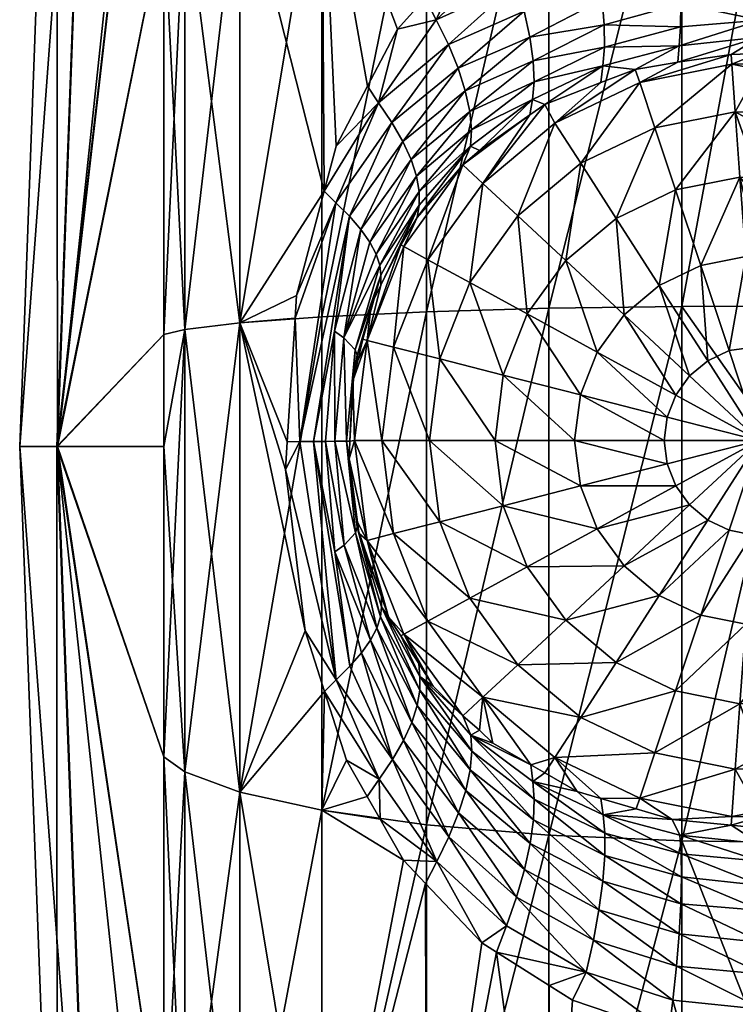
# Model space of a CAD drawing. Extents: x -0.145 to 0.144, y -0.139 to -0.001.
# Tile 2 of 256: x -0.145 to -0.138, y -0.09 to -0.08. Entities that reach past the tile are written whole.
import ezdxf

# ---------------------------------------------------------------- set-up
doc = ezdxf.new("R2010")
doc.units = 0
doc.layers.add('mesh', color=7, linetype='CONTINUOUS')

msp = doc.modelspace()

# ---------------------------------------------------------------- meshes
at = {"layer": 'mesh'}
mesh = msp.add_polyface(dxfattribs=at)
corners = [(-0.1378851, -0.0778458, 0.0646851), (-0.1240631, -0.0782192, 0.0647217), (-0.1378851, -0.0782389, 0.0647888), (-0.1388168, -0.0795882, 0.065414), (-0.1380238, -0.0795249, 0.0654748), (-0.1380302, -0.0797673, 0.0657555), (-0.1388939, -0.0786505, 0.0648257), (-0.1389308, -0.0783454, 0.0647165), (-0.1387982, -0.0783271, 0.0647281), (-0.1397365, -0.0789191, 0.0646765), (-0.1398021, -0.0786474, 0.0645556), (-0.139063, -0.0783637, 0.0647048), (-0.1381675, -0.0782401, 0.0647835), (-0.1380434, -0.0801756, 0.0663697), (-0.1388414, -0.0804192, 0.0666097), (-0.1388258, -0.080258, 0.0662993), (-0.1388132, -0.0800738, 0.0659819), (-0.1395547, -0.0802731, 0.0658463), (-0.1388101, -0.0798492, 0.0656843), (-0.1395762, -0.0798064, 0.0652832), (-0.1395565, -0.0800561, 0.0655526), (-0.1388595, -0.0789813, 0.0649805), (-0.1396676, -0.079231, 0.064841), (-0.1380079, -0.0785584, 0.0649112), (-0.1380037, -0.0782385, 0.064788), (-0.1388335, -0.0792965, 0.0651777), (-0.138018, -0.079211, 0.065254), (-0.1396136, -0.0795292, 0.0650443), (-0.1378794, -0.0795251, 0.0654756), (-0.1378851, -0.0776348, 0.0646294), (-0.1387999, -0.0776525, 0.0645658), (-0.1378851, -0.0778489, 0.0180132), (-0.1387999, -0.0776525, 0.018112), (-0.1387999, -0.0827963, 0.0172687), (-0.1378851, -0.0776348, 0.0180483), (-0.1387999, -0.0728101, 0.0200413), (-0.1378851, -0.0727792, 0.0626948), (-0.1400981, -0.0828151, 0.0176147), (-0.138062, -0.0803353, 0.0666868), (-0.138321, -0.0803438, 0.0666748), (-0.1380367, -0.08001, 0.0660409), (-0.1380126, -0.0789241, 0.0650521), (-0.1378758, -0.0800051, 0.0660316), (-0.1378826, -0.0789139, 0.0650489), (-0.137872, -0.0803356, 0.0666876), (-0.1240556, -0.0797585, 0.0657064), (-0.1240606, -0.0788962, 0.0649845), (-0.130961, -0.0803287, 0.0666682), (-0.1240538, -0.0799996, 0.065994), (-0.1240574, -0.0795142, 0.0654193)]
mesh.append_faces([[corners[k] for k in face] for face in [(0, 1, 2, 2), (3, 4, 5, 5), (6, 7, 8, 8), (9, 10, 11, 11), (12, 6, 8, 8), (13, 14, 15, 15), (16, 15, 17, 17), (18, 3, 5, 5), (18, 19, 3, 3), (20, 19, 18, 18), (20, 16, 17, 17), (18, 16, 20, 20), (6, 11, 7, 7), (6, 9, 11, 11), (21, 9, 6, 6), (22, 9, 21, 21), (23, 12, 24, 24), (23, 6, 12, 12), (25, 26, 4, 4), (3, 25, 4, 4), (3, 27, 25, 25), (19, 27, 3, 3), (25, 21, 26, 26), (25, 22, 21, 21), (27, 22, 25, 25), (23, 24, 2, 2), (4, 26, 28, 28), (29, 12, 8, 8), (29, 24, 12, 12), (0, 24, 29, 29), (0, 2, 24, 24), (30, 11, 10, 10), (30, 7, 11, 11), (8, 7, 30, 30), (31, 32, 33, 33), (34, 32, 31, 31), (34, 35, 32, 32), (30, 29, 8, 8), (30, 36, 29, 29), (37, 33, 32, 32), (13, 38, 39, 39), (13, 15, 40, 40), (39, 14, 13, 13), (16, 40, 15, 15), (18, 40, 16, 16), (5, 40, 18, 18), (21, 41, 26, 26), (41, 6, 23, 23), (41, 21, 6, 6), (4, 28, 42, 42), (43, 23, 2, 2), (42, 5, 4, 4), (42, 40, 5, 5), (44, 40, 42, 42), (44, 13, 40, 40), (38, 13, 44, 44), (43, 41, 23, 23), (28, 41, 43, 43), (28, 26, 41, 41), (28, 45, 42, 42), (46, 43, 2, 2), (47, 44, 42, 42), (48, 47, 42, 42), (43, 49, 28, 28)]])
mesh = msp.add_polyface(dxfattribs=at)
corners = [(-0.1411932, -0.0800058, 0.0641925), (-0.1408905, -0.0793302, 0.0642267), (-0.1405109, -0.0793714, 0.0644598), (-0.1397365, -0.0789191, 0.0646765), (-0.1400411, -0.0787392, 0.0645074), (-0.1398021, -0.0786474, 0.0645556), (-0.1405996, -0.0791278, 0.0643228), (-0.1395565, -0.0800561, 0.0655526), (-0.1402804, -0.0801758, 0.0650914), (-0.1395762, -0.0798064, 0.0652832), (-0.1402484, -0.0804058, 0.0653594), (-0.1395547, -0.0802731, 0.0658463), (-0.1396676, -0.079231, 0.064841), (-0.1404135, -0.0796529, 0.0646376), (-0.1410753, -0.0802462, 0.0643856), (-0.1417546, -0.0808152, 0.0639032), (-0.1403359, -0.079923, 0.0648493), (-0.1396136, -0.0795292, 0.0650443), (-0.14098, -0.080478, 0.0646066), (-0.1448831, -0.0841594, 0.0315794), (-0.1438465, -0.0790047, 0.0229823), (-0.1438465, -0.0751777, 0.0245071), (-0.1438465, -0.0744647, 0.0249906), (-0.1448892, -0.0841594, 0.0510173), (-0.1438465, -0.0751777, 0.0581706), (-0.1438465, -0.0790047, 0.0596954), (-0.1445325, -0.0744642, 0.0509906), (-0.14525, -0.0841594, 0.0412982), (-0.1448923, -0.0744642, 0.0412983), (-0.1445264, -0.0744642, 0.0316063), (-0.1400981, -0.0777452, 0.0642319), (-0.1423059, -0.0781471, 0.0627844), (-0.141863, -0.0806528, 0.0637375), (-0.1421688, -0.0812346, 0.063554), (-0.1415712, -0.0800974, 0.0639127), (-0.1436431, -0.0787654, 0.0221206), (-0.1436431, -0.0747588, 0.023717), (-0.1436431, -0.0747588, 0.0589608), (-0.1436431, -0.0787654, 0.0605572), (-0.1431047, -0.0741822, 0.0226293), (-0.1431047, -0.0784361, 0.0209344), (-0.1436431, -0.0830215, 0.0214228), (-0.1431047, -0.0784361, 0.0617434), (-0.1431047, -0.0741822, 0.0600485), (-0.1423059, -0.0736761, 0.061003), (-0.1423059, -0.0781471, 0.0198934), (-0.1423059, -0.0736761, 0.0216748), (-0.1431047, -0.0829549, 0.0201936), (-0.1412866, -0.0779128, 0.063628), (-0.1412866, -0.073266, 0.0617765), (-0.1412866, -0.0779128, 0.0190498), (-0.1412866, -0.073266, 0.0209013), (-0.1423059, -0.0828964, 0.0191148), (-0.1400981, -0.0729725, 0.0623302), (-0.1400981, -0.0777452, 0.0184459), (-0.1400981, -0.0729725, 0.0203475), (-0.1412866, -0.082849, 0.0182406), (-0.1400981, -0.0828151, 0.0176147), (-0.1387999, -0.0776525, 0.0645658), (-0.1387999, -0.0776525, 0.018112), (-0.1413015, -0.0797935, 0.0640371), (-0.1422847, -0.0816727, 0.0634673)]
mesh.append_faces([[corners[k] for k in face] for face in [(0, 1, 2, 2), (3, 4, 5, 5), (2, 4, 3, 3), (2, 6, 4, 4), (1, 6, 2, 2), (7, 8, 9, 9), (10, 8, 7, 7), (7, 11, 10, 10), (12, 2, 3, 3), (13, 2, 12, 12), (13, 0, 2, 2), (14, 0, 13, 13), (14, 15, 0, 0), (9, 16, 17, 17), (8, 16, 9, 9), (8, 18, 16, 16), (17, 13, 12, 12), (16, 13, 17, 17), (16, 14, 13, 13), (18, 14, 16, 16), (19, 20, 21, 21), (22, 19, 21, 21), (23, 24, 25, 25), (23, 26, 24, 24), (27, 28, 26, 26), (19, 29, 28, 28), (22, 29, 19, 19), (30, 4, 6, 6), (31, 32, 33, 33), (34, 32, 31, 31), (35, 21, 20, 20), (36, 21, 35, 35), (25, 37, 38, 38), (24, 37, 25, 25), (35, 39, 36, 36), (35, 40, 39, 39), (41, 40, 35, 35), (37, 42, 38, 38), (37, 43, 42, 42), (43, 31, 42, 42), (43, 44, 31, 31), (40, 45, 46, 46), (47, 45, 40, 40), (44, 48, 31, 31), (44, 49, 48, 48), (45, 50, 51, 51), (52, 50, 45, 45), (48, 6, 1, 1), (48, 30, 6, 6), (49, 30, 48, 48), (49, 53, 30, 30), (50, 54, 55, 55), (56, 54, 50, 50), (56, 57, 54, 54), (30, 5, 4, 4), (30, 58, 5, 5), (53, 58, 30, 30), (57, 59, 54, 54), (60, 0, 34, 34), (0, 60, 1, 1), (48, 1, 60, 60), (42, 31, 61, 61), (31, 60, 34, 34), (31, 48, 60, 60)]])
mesh = msp.add_polyface(dxfattribs=at)
corners = [(-0.1418668, -0.0831275, 0.0660343), (-0.1419069, -0.083117, 0.0652783), (-0.1418257, -0.0827809, 0.0653532), (-0.1419567, -0.0833233, 0.0652323), (-0.1420048, -0.0835223, 0.065188), (-0.1415394, -0.082196, 0.0655746), (-0.1415076, -0.0822142, 0.0660343), (-0.1417322, -0.0825901, 0.0654255), (-0.1416086, -0.0831934, 0.0669238), (-0.1412737, -0.0823419, 0.0669238), (-0.1417323, -0.0824926, 0.0651476), (-0.1413596, -0.0818096, 0.0654075), (-0.1419648, -0.0832707, 0.0649588), (-0.1417546, -0.0808152, 0.0639032), (-0.1421688, -0.0812346, 0.063554), (-0.141863, -0.0806528, 0.0637375), (-0.1415712, -0.0800974, 0.0639127), (-0.1411932, -0.0800058, 0.0641925), (-0.1413845, -0.0815281, 0.0648531), (-0.1418395, -0.0821705, 0.0643456), (-0.1414384, -0.0813647, 0.0645894), (-0.1417775, -0.0822869, 0.0646073), (-0.1413583, -0.0816771, 0.0651274), (-0.1419831, -0.0832185, 0.0646923), (-0.1417418, -0.0823947, 0.064876), (-0.1420933, -0.083101, 0.0641671), (-0.1416253, -0.0810052, 0.0641108), (-0.1421726, -0.0817865, 0.0636386), (-0.1420388, -0.0819184, 0.063858), (-0.1419271, -0.082047, 0.0640947), (-0.1415191, -0.0811894, 0.0643407), (-0.1425678, -0.0829123, 0.0632542), (-0.1425538, -0.0826897, 0.0632661), (-0.1425209, -0.0841121, 0.0633755), (-0.1421845, -0.0830371, 0.063915), (-0.142387, -0.0841115, 0.0636048), (-0.1421808, -0.0841103, 0.0640994), (-0.1448892, -0.0841594, 0.0510173), (-0.1438465, -0.0790047, 0.0596954), (-0.1438465, -0.08307, 0.0603619), (-0.1448831, -0.0841594, 0.0315794), (-0.1438465, -0.08307, 0.0223159), (-0.1438465, -0.0790047, 0.0229823), (-0.14525, -0.0841594, 0.0412982), (-0.1445325, -0.0744642, 0.0509906), (-0.1448923, -0.0744642, 0.0412983), (-0.1436431, -0.0787654, 0.0221206), (-0.1436431, -0.0830215, 0.0214228), (-0.1436431, -0.0787654, 0.0605572), (-0.1436431, -0.0830215, 0.0612549), (-0.1431047, -0.0829549, 0.0201936), (-0.1431047, -0.0784361, 0.0209344), (-0.1431047, -0.0829549, 0.0624842), (-0.1431047, -0.0784361, 0.0617434), (-0.1423059, -0.0828964, 0.0191148), (-0.1423059, -0.0781471, 0.0198934), (-0.1412866, -0.082849, 0.0182406), (-0.1412866, -0.0779128, 0.0190498), (-0.1413778, -0.0819311, 0.0656874), (-0.1422847, -0.0816727, 0.0634673), (-0.1423059, -0.0781471, 0.0627844)]
mesh.append_faces([[corners[k] for k in face] for face in [(0, 1, 2, 2), (0, 3, 1, 1), (0, 4, 3, 3), (0, 5, 6, 6), (0, 7, 5, 5), (2, 7, 0, 0), (6, 8, 0, 0), (6, 9, 8, 8), (10, 7, 2, 2), (11, 5, 7, 7), (1, 3, 12, 12), (13, 14, 15, 15), (16, 13, 15, 15), (16, 17, 13, 13), (18, 19, 20, 20), (21, 19, 18, 18), (18, 22, 21, 21), (10, 12, 23, 23), (10, 1, 12, 12), (2, 1, 10, 10), (10, 11, 7, 7), (10, 24, 11, 11), (23, 24, 10, 10), (23, 25, 24, 24), (26, 27, 13, 13), (28, 27, 26, 26), (20, 29, 30, 30), (19, 29, 20, 20), (19, 25, 29, 29), (21, 25, 19, 19), (21, 24, 25, 25), (22, 24, 21, 21), (22, 11, 24, 24), (27, 31, 32, 32), (27, 33, 31, 31), (28, 33, 27, 27), (34, 35, 28, 28), (30, 28, 26, 26), (29, 28, 30, 30), (29, 34, 28, 28), (25, 34, 29, 29), (25, 36, 34, 34), (37, 38, 39, 39), (40, 41, 42, 42), (43, 44, 37, 37), (40, 45, 43, 43), (46, 42, 47, 47), (42, 41, 47, 47), (39, 48, 49, 49), (38, 48, 39, 39), (47, 50, 51, 51), (48, 52, 49, 49), (48, 53, 52, 52), (52, 32, 31, 31), (50, 54, 55, 55), (54, 56, 57, 57), (6, 5, 58, 58), (11, 58, 5, 5), (13, 59, 14, 14), (27, 59, 13, 13), (32, 59, 27, 27), (60, 14, 59, 59), (52, 59, 32, 32), (53, 59, 52, 52)]])
mesh = msp.add_polyface(dxfattribs=at)
corners = [(-0.1387252, -0.083473, 0.0692311), (-0.1385489, -0.0833256, 0.0692311), (-0.13805, -0.0841014, 0.0693389), (-0.1383417, -0.0832264, 0.0692311), (-0.1389723, -0.0841014, 0.0692311), (-0.1389437, -0.0838734, 0.0692311), (-0.1388596, -0.0836595, 0.0692311), (-0.1387252, -0.0847297, 0.0692311), (-0.1388596, -0.0845432, 0.0692311), (-0.1389437, -0.0843294, 0.0692311), (-0.1383417, -0.0849764, 0.0692311), (-0.1385489, -0.0848771, 0.0692311), (-0.1382807, -0.0809015, 0.0677279), (-0.13805, -0.0809111, 0.0677165), (-0.13805, -0.0810275, 0.0678985), (-0.1383141, -0.0804383, 0.0669238), (-0.13805, -0.0804331, 0.066922), (-0.13805, -0.0804891, 0.067057), (-0.1381791, -0.0858917, 0.0689135), (-0.13805, -0.0858825, 0.0688882), (-0.13805, -0.0864451, 0.0685803), (-0.13805, -0.081548, 0.0683845), (-0.1382349, -0.0815372, 0.0684033), (-0.13805, -0.0817577, 0.0685803), (-0.13805, -0.0823202, 0.0688882), (-0.1390646, -0.0810578, 0.0677279), (-0.1392114, -0.0806172, 0.0669238), (-0.138863, -0.0816625, 0.0684033), (-0.1382349, -0.0866656, 0.0684033), (-0.1388631, -0.0865403, 0.0684033), (-0.1386177, -0.0858042, 0.0689135), (-0.1394407, -0.0862636, 0.0684033), (-0.139021, -0.085611, 0.0689135), (-0.1386176, -0.0823985, 0.0689135), (-0.139021, -0.0825917, 0.0689135), (-0.138179, -0.0823111, 0.0689135), (-0.13805, -0.082634, 0.06906), (-0.13805, -0.0855687, 0.06906), (-0.1393641, -0.0853241, 0.0689135), (-0.1396256, -0.0849613, 0.0689135), (-0.1397892, -0.0845451, 0.0689135), (-0.1396255, -0.0832414, 0.0689135), (-0.139364, -0.0828786, 0.0689135), (-0.1378851, -0.0840956, 0.0172733), (-0.1387999, -0.0827963, 0.0172687), (-0.1387999, -0.0880012, 0.0175509), (-0.1378851, -0.0827927, 0.0172027), (-0.1378851, -0.0778489, 0.0180132), (-0.1381163, -0.0850213, 0.0692311), (-0.13805, -0.0846009, 0.0693076), (-0.138321, -0.0803438, 0.0666748), (-0.1388414, -0.0804192, 0.0666097), (-0.138062, -0.0803353, 0.0666868), (-0.13805, -0.0836019, 0.0693076), (-0.13805, -0.0831866, 0.0692014), (-0.1392549, -0.0804882, 0.0665518), (-0.1388258, -0.080258, 0.0662993), (-0.137872, -0.0803356, 0.0666876)]
mesh.append_faces([[corners[k] for k in face] for face in [(0, 1, 2, 2), (2, 1, 3, 3), (4, 5, 2, 2), (2, 5, 6, 6), (2, 6, 0, 0), (7, 8, 2, 2), (2, 8, 9, 9), (2, 9, 4, 4), (2, 10, 11, 11), (2, 11, 7, 7), (12, 13, 14, 14), (15, 16, 17, 17), (18, 19, 20, 20), (21, 12, 14, 14), (22, 23, 24, 24), (15, 25, 26, 26), (15, 12, 25, 25), (17, 12, 15, 15), (17, 13, 12, 12), (12, 27, 25, 25), (12, 22, 27, 27), (21, 22, 12, 12), (21, 23, 22, 22), (28, 18, 20, 20), (29, 30, 18, 18), (31, 30, 29, 29), (31, 32, 30, 30), (27, 33, 34, 34), (22, 33, 27, 27), (22, 35, 33, 33), (24, 35, 22, 22), (24, 36, 35, 35), (18, 37, 19, 19), (32, 10, 30, 30), (32, 11, 10, 10), (38, 11, 32, 32), (38, 7, 11, 11), (39, 8, 7, 7), (40, 9, 8, 8), (41, 6, 5, 5), (42, 0, 6, 6), (34, 0, 42, 42), (34, 1, 0, 0), (33, 1, 34, 34), (33, 3, 1, 1), (35, 3, 33, 33), (43, 44, 45, 45), (46, 44, 43, 43), (47, 44, 46, 46), (48, 10, 2, 2), (2, 49, 48, 48), (26, 50, 15, 15), (26, 51, 50, 50), (52, 15, 50, 50), (52, 16, 15, 15), (53, 2, 54, 54), (54, 2, 3, 3), (18, 48, 37, 37), (30, 48, 18, 18), (30, 10, 48, 48), (35, 54, 3, 3), (36, 54, 35, 35), (55, 56, 51, 51), (57, 16, 52, 52)]])
mesh = msp.add_polyface(dxfattribs=at)
corners = [(-0.1392114, -0.0806172, 0.0669238), (-0.1397855, -0.0814031, 0.0677279), (-0.1400367, -0.0810125, 0.0669238), (-0.1390646, -0.0810578, 0.0677279), (-0.1402555, -0.0807803, 0.0659485), (-0.1407711, -0.0812768, 0.066034), (-0.1408604, -0.0812348, 0.0656897), (-0.14028, -0.0809316, 0.0662471), (-0.1408499, -0.0810782, 0.0653992), (-0.1402403, -0.0806084, 0.0656472), (-0.1395704, -0.0804537, 0.066157), (-0.1395547, -0.0802731, 0.0658463), (-0.1388258, -0.080258, 0.0662993), (-0.1402484, -0.0804058, 0.0653594), (-0.1409099, -0.0806967, 0.0648523), (-0.1402804, -0.0801758, 0.0650914), (-0.1408663, -0.0808979, 0.0651182), (-0.1414384, -0.0813647, 0.0645894), (-0.1413845, -0.0815281, 0.0648531), (-0.1416253, -0.0810052, 0.0641108), (-0.1417546, -0.0808152, 0.0639032), (-0.1410753, -0.0802462, 0.0643856), (-0.14098, -0.080478, 0.0646066), (-0.1415191, -0.0811894, 0.0643407), (-0.1409337, -0.081418, 0.0660343), (-0.1407387, -0.0815995, 0.0669238), (-0.140135, -0.0808297, 0.06631), (-0.1392549, -0.0804882, 0.0665518), (-0.13959, -0.0806157, 0.0664613), (-0.1388414, -0.0804192, 0.0666097)]
mesh.append_faces([[corners[k] for k in face] for face in [(0, 1, 2, 2), (0, 3, 1, 1), (4, 5, 6, 6), (4, 7, 5, 5), (8, 4, 6, 6), (9, 4, 8, 8), (9, 10, 4, 4), (11, 10, 9, 9), (11, 12, 10, 10), (13, 14, 15, 15), (16, 14, 13, 13), (16, 17, 14, 14), (18, 17, 16, 16), (16, 9, 8, 8), (13, 9, 16, 16), (13, 11, 9, 9), (19, 20, 21, 21), (14, 22, 15, 15), (14, 23, 22, 22), (17, 23, 14, 14), (22, 19, 21, 21), (23, 19, 22, 22), (24, 5, 7, 7), (25, 26, 2, 2), (2, 27, 0, 0), (2, 28, 27, 27), (26, 28, 2, 2), (27, 29, 0, 0), (27, 10, 12, 12), (27, 28, 10, 10), (26, 10, 28, 28), (26, 4, 10, 10), (26, 7, 4, 4)]])
mesh = msp.add_polyface(dxfattribs=at)
corners = [(-0.1412737, -0.0823419, 0.0669238), (-0.1411586, -0.0833082, 0.0677279), (-0.1416086, -0.0831934, 0.0669238), (-0.140866, -0.0825644, 0.0677279), (-0.1407387, -0.0815995, 0.0669238), (-0.1403987, -0.0819159, 0.0677279), (-0.1400367, -0.0810125, 0.0669238), (-0.1397855, -0.0814031, 0.0677279), (-0.140541, -0.0834658, 0.0684033), (-0.1403066, -0.0828697, 0.0684033), (-0.1399321, -0.0823501, 0.0684033), (-0.1394407, -0.0819391, 0.0684033), (-0.1390646, -0.0810578, 0.0677279), (-0.138863, -0.0816625, 0.0684033), (-0.1396255, -0.0832414, 0.0689135), (-0.139364, -0.0828786, 0.0689135), (-0.139021, -0.0825917, 0.0689135), (-0.1388596, -0.0836595, 0.0692311), (-0.1408499, -0.0810782, 0.0653992), (-0.1408604, -0.0812348, 0.0656897), (-0.1413583, -0.0816771, 0.0651274), (-0.1413845, -0.0815281, 0.0648531), (-0.1408663, -0.0808979, 0.0651182), (-0.1413596, -0.0818096, 0.0654075), (-0.1409337, -0.081418, 0.0660343), (-0.1415076, -0.0822142, 0.0660343), (-0.1413778, -0.0819311, 0.0656874), (-0.14028, -0.0809316, 0.0662471), (-0.140135, -0.0808297, 0.06631), (-0.1407711, -0.0812768, 0.066034)]
mesh.append_faces([[corners[k] for k in face] for face in [(0, 1, 2, 2), (0, 3, 1, 1), (4, 3, 0, 0), (4, 5, 3, 3), (6, 5, 4, 4), (6, 7, 5, 5), (3, 8, 1, 1), (3, 9, 8, 8), (5, 9, 3, 3), (5, 10, 9, 9), (7, 10, 5, 5), (7, 11, 10, 10), (12, 11, 7, 7), (12, 13, 11, 11), (10, 14, 9, 9), (10, 15, 14, 14), (11, 15, 10, 10), (11, 16, 15, 15), (13, 16, 11, 11), (15, 17, 14, 14), (18, 19, 20, 20), (21, 18, 20, 20), (22, 18, 21, 21), (19, 23, 20, 20), (24, 25, 26, 26), (24, 0, 25, 25), (24, 4, 0, 0), (27, 4, 24, 24), (27, 28, 4, 4), (29, 24, 19, 19), (19, 26, 23, 23), (24, 26, 19, 19)]])
mesh = msp.add_polyface(dxfattribs=at)
corners = [(-0.1418668, -0.0850751, 0.0660343), (-0.1420415, -0.0842794, 0.0651504), (-0.1419891, -0.0841013, 0.0660343), (-0.1419595, -0.0848975, 0.0652314), (-0.1420048, -0.0835223, 0.065188), (-0.1418668, -0.0831275, 0.0660343), (-0.1417226, -0.0841013, 0.0669238), (-0.142387, -0.0841115, 0.0636048), (-0.1422731, -0.0841109, 0.0638469), (-0.142181, -0.0851848, 0.0639175), (-0.1425209, -0.0841121, 0.0633755), (-0.1426435, -0.084115, 0.0631899), (-0.1425678, -0.0829123, 0.0632542), (-0.1419648, -0.0832707, 0.0649588), (-0.1419567, -0.0833233, 0.0652323), (-0.1419617, -0.0849471, 0.0649614), (-0.1420659, -0.0841093, 0.0646228), (-0.1426606, -0.0843862, 0.0631754), (-0.142167, -0.0864334, 0.0636425), (-0.1424702, -0.085954, 0.0633335), (-0.1419831, -0.0832185, 0.0646923), (-0.1420933, -0.083101, 0.0641671), (-0.1420899, -0.0851198, 0.0641696), (-0.141834, -0.0860465, 0.0643492), (-0.1417722, -0.0859293, 0.064611), (-0.1420388, -0.0819184, 0.063858), (-0.1421845, -0.0830371, 0.063915), (-0.1421808, -0.0841103, 0.0640994), (-0.1419798, -0.0850002, 0.0646949), (-0.1417366, -0.0858207, 0.0648797), (-0.1420332, -0.0863005, 0.0638617), (-0.1419215, -0.0861709, 0.0640983), (-0.1417273, -0.0857221, 0.0651515), (-0.1448892, -0.0841594, 0.0510173), (-0.1438465, -0.0841593, 0.0603029), (-0.1438465, -0.0871835, 0.0601389), (-0.1438465, -0.08307, 0.0603619), (-0.1448831, -0.0841594, 0.0315794), (-0.1438465, -0.0841593, 0.0223749), (-0.1438465, -0.08307, 0.0223159), (-0.1438465, -0.0871835, 0.0225389), (-0.1431047, -0.0829549, 0.0624842), (-0.1431047, -0.0875273, 0.0622362), (-0.1436431, -0.0830215, 0.0214228), (-0.1436431, -0.0873282, 0.0216563), (-0.1436431, -0.0830215, 0.0612549), (-0.1436431, -0.0873282, 0.0610214), (-0.1431047, -0.0829549, 0.0201936), (-0.1431047, -0.0875273, 0.0204415), (-0.1423059, -0.0828964, 0.0191148), (-0.1423059, -0.0877021, 0.0193753), (-0.1412866, -0.082849, 0.0182406), (-0.1417268, -0.0856261, 0.0654316), (-0.1419454, -0.0850035, 0.0652453), (-0.1420333, -0.0841096, 0.0651588), (-0.1422806, -0.0865469, 0.0634691)]
mesh.append_faces([[corners[k] for k in face] for face in [(0, 1, 2, 2), (0, 3, 1, 1), (2, 4, 5, 5), (5, 6, 2, 2), (7, 8, 9, 9), (10, 11, 12, 12), (4, 13, 14, 14), (15, 1, 3, 3), (16, 1, 15, 15), (17, 18, 19, 19), (20, 13, 4, 4), (16, 21, 20, 20), (22, 9, 8, 8), (22, 23, 9, 9), (24, 23, 22, 22), (25, 7, 10, 10), (26, 8, 7, 7), (27, 8, 26, 26), (27, 22, 8, 8), (28, 22, 27, 27), (28, 24, 22, 22), (29, 24, 28, 28), (10, 17, 11, 11), (10, 18, 17, 17), (7, 18, 10, 10), (7, 30, 18, 18), (9, 30, 7, 7), (9, 31, 30, 30), (23, 31, 9, 9), (16, 27, 21, 21), (16, 28, 27, 27), (15, 28, 16, 16), (15, 29, 28, 28), (32, 29, 15, 15), (33, 34, 35, 35), (36, 34, 33, 33), (37, 38, 39, 39), (40, 38, 37, 37), (41, 12, 11, 11), (41, 19, 42, 42), (41, 17, 19, 19), (11, 17, 41, 41), (43, 38, 40, 40), (43, 39, 38, 38), (40, 44, 43, 43), (34, 45, 46, 46), (36, 45, 34, 34), (44, 47, 43, 43), (44, 48, 47, 47), (45, 42, 46, 46), (45, 41, 42, 42), (48, 49, 47, 47), (48, 50, 49, 49), (50, 51, 49, 49), (0, 52, 53, 53), (1, 54, 2, 2), (53, 3, 0, 0), (2, 54, 4, 4), (54, 16, 20, 20), (15, 3, 53, 53), (16, 54, 1, 1), (15, 53, 52, 52), (18, 55, 19, 19), (20, 4, 54, 54)]])
mesh = msp.add_polyface(dxfattribs=at)
corners = [(-0.1413642, -0.0862752, 0.0656942), (-0.1415076, -0.0859885, 0.0660343), (-0.1412231, -0.0864935, 0.0657922), (-0.1418668, -0.0850751, 0.0660343), (-0.1416589, -0.0858195, 0.0654895), (-0.1417268, -0.0856261, 0.0654316), (-0.1415394, -0.0860043, 0.0655725), (-0.1412737, -0.0858608, 0.0669238), (-0.1407387, -0.0866031, 0.0669238), (-0.1416086, -0.0850092, 0.0669238), (-0.1419891, -0.0841013, 0.0660343), (-0.1417226, -0.0841013, 0.0669238), (-0.1418668, -0.0831275, 0.0660343), (-0.1416086, -0.0831934, 0.0669238), (-0.1403987, -0.0862868, 0.0677279), (-0.1408661, -0.0856383, 0.0677279), (-0.1411586, -0.0848944, 0.0677279), (-0.1412582, -0.0841013, 0.0677279), (-0.1411586, -0.0833082, 0.0677279), (-0.1399321, -0.0858526, 0.0684033), (-0.1394407, -0.0862636, 0.0684033), (-0.1403066, -0.085333, 0.0684033), (-0.140541, -0.0847369, 0.0684033), (-0.1406208, -0.0841013, 0.0684033), (-0.140541, -0.0834658, 0.0684033), (-0.139021, -0.085611, 0.0689135), (-0.1393641, -0.0853241, 0.0689135), (-0.1396256, -0.0849613, 0.0689135), (-0.1397892, -0.0845451, 0.0689135), (-0.139845, -0.0841013, 0.0689135), (-0.1397892, -0.0836576, 0.0689135), (-0.1403066, -0.0828697, 0.0684033), (-0.1396255, -0.0832414, 0.0689135), (-0.1387252, -0.0847297, 0.0692311), (-0.1388596, -0.0845432, 0.0692311), (-0.1389437, -0.0843294, 0.0692311), (-0.1389723, -0.0841014, 0.0692311), (-0.1389437, -0.0838734, 0.0692311), (-0.1417273, -0.0857221, 0.0651515), (-0.1419617, -0.0849471, 0.0649614), (-0.1413533, -0.0864013, 0.0654113), (-0.1417722, -0.0859293, 0.064611), (-0.1414317, -0.0868476, 0.064593), (-0.141834, -0.0860465, 0.0643492), (-0.141378, -0.0866836, 0.0648567), (-0.1417366, -0.0858207, 0.0648797), (-0.1413519, -0.0865342, 0.0651311), (-0.1415123, -0.0870236, 0.0643442), (-0.1419215, -0.0861709, 0.0640983), (-0.1423059, -0.0877021, 0.0193753), (-0.1412866, -0.0878437, 0.0185114), (-0.1412866, -0.082849, 0.0182406), (-0.1400981, -0.0828151, 0.0176147), (-0.1400981, -0.0879451, 0.0178929), (-0.1387999, -0.0827963, 0.0172687), (-0.1387999, -0.0880012, 0.0175509)]
mesh.append_faces([[corners[k] for k in face] for face in [(0, 1, 2, 2), (3, 4, 5, 5), (1, 4, 3, 3), (1, 6, 4, 4), (0, 6, 1, 1), (1, 7, 8, 8), (3, 7, 1, 1), (3, 9, 7, 7), (10, 9, 3, 3), (10, 11, 9, 9), (12, 13, 11, 11), (7, 14, 8, 8), (7, 15, 14, 14), (9, 15, 7, 7), (9, 16, 15, 15), (11, 16, 9, 9), (11, 17, 16, 16), (13, 17, 11, 11), (13, 18, 17, 17), (14, 19, 20, 20), (15, 19, 14, 14), (15, 21, 19, 19), (16, 21, 15, 15), (16, 22, 21, 21), (17, 22, 16, 16), (17, 23, 22, 22), (18, 23, 17, 17), (18, 24, 23, 23), (19, 25, 20, 20), (19, 26, 25, 25), (21, 26, 19, 19), (21, 27, 26, 26), (22, 27, 21, 21), (22, 28, 27, 27), (23, 28, 22, 22), (23, 29, 28, 28), (24, 29, 23, 23), (24, 30, 29, 29), (31, 30, 24, 24), (31, 32, 30, 30), (27, 33, 26, 26), (28, 34, 27, 27), (29, 35, 28, 28), (29, 36, 35, 35), (30, 36, 29, 29), (30, 37, 36, 36), (32, 37, 30, 30), (38, 5, 4, 4), (39, 5, 38, 38), (6, 38, 4, 4), (6, 40, 38, 38), (0, 40, 6, 6), (41, 42, 43, 43), (44, 42, 41, 41), (45, 44, 41, 41), (46, 44, 45, 45), (43, 47, 48, 48), (38, 46, 45, 45), (40, 46, 38, 38), (49, 50, 51, 51), (50, 52, 51, 51), (50, 53, 52, 52), (53, 54, 52, 52), (53, 55, 54, 54)]])
mesh = msp.add_polyface(dxfattribs=at)
corners = [(-0.1413642, -0.0862752, 0.0656942), (-0.1412231, -0.0864935, 0.0657922), (-0.1413533, -0.0864013, 0.0654113), (-0.1411886, -0.0882022, 0.0641947), (-0.1417397, -0.0877888, 0.0638116), (-0.1417475, -0.0873991, 0.0639071), (-0.1418659, -0.0875675, 0.0637385), (-0.1420672, -0.0872144, 0.0636218), (-0.1416184, -0.0872085, 0.0641145), (-0.1420332, -0.0863005, 0.0638617), (-0.1419215, -0.0861709, 0.0640983), (-0.142167, -0.0864334, 0.0636425), (-0.141378, -0.0866836, 0.0648567), (-0.1409056, -0.0875104, 0.0648542), (-0.1414317, -0.0868476, 0.064593), (-0.1408621, -0.0873089, 0.0651201), (-0.1415123, -0.0870236, 0.0643442), (-0.1410708, -0.0879615, 0.0643876), (-0.1409757, -0.0877294, 0.0646085), (-0.1413519, -0.0865342, 0.0651311), (-0.141834, -0.0860465, 0.0643492), (-0.1408458, -0.0871284, 0.0654012), (-0.1448836, -0.0938542, 0.0412983), (-0.14525, -0.0841594, 0.0412982), (-0.1448892, -0.0841594, 0.0510173), (-0.1445178, -0.0938542, 0.0316069), (-0.1448831, -0.0841594, 0.0315794), (-0.1438465, -0.0911529, 0.023641), (-0.1438465, -0.0871835, 0.0225389), (-0.1423059, -0.0877021, 0.0633024), (-0.1415123, -0.0881876, 0.0639434), (-0.1438465, -0.0841593, 0.0603029), (-0.1436431, -0.0873282, 0.0610214), (-0.1438465, -0.0871835, 0.0601389), (-0.1415076, -0.0859885, 0.0660343), (-0.1409338, -0.0867847, 0.0660343), (-0.1422806, -0.0865469, 0.0634691), (-0.1431047, -0.0875273, 0.0622362), (-0.1424702, -0.085954, 0.0633335)]
mesh.append_faces([[corners[k] for k in face] for face in [(0, 1, 2, 2), (3, 4, 5, 5), (5, 6, 7, 7), (4, 6, 5, 5), (8, 9, 10, 10), (8, 11, 9, 9), (12, 13, 14, 14), (15, 13, 12, 12), (16, 8, 10, 10), (16, 17, 8, 8), (18, 17, 16, 16), (8, 5, 11, 11), (8, 3, 5, 5), (17, 3, 8, 8), (19, 15, 12, 12), (14, 16, 20, 20), (14, 18, 16, 16), (13, 18, 14, 14), (2, 21, 19, 19), (22, 23, 24, 24), (25, 26, 23, 23), (27, 28, 26, 26), (29, 7, 6, 6), (29, 4, 30, 30), (6, 4, 29, 29), (31, 32, 33, 33), (1, 34, 35, 35), (5, 7, 36, 36), (11, 5, 36, 36), (37, 38, 36, 36), (29, 36, 7, 7), (36, 29, 37, 37)]])
mesh = msp.add_polyface(dxfattribs=at)
corners = [(-0.1405089, -0.0888296, 0.0644593), (-0.1407497, -0.0889927, 0.0642811), (-0.1411886, -0.0882022, 0.0641947), (-0.1406062, -0.0890834, 0.064325), (-0.1397316, -0.0892807, 0.0646756), (-0.1400924, -0.0894084, 0.0644826), (-0.1398663, -0.0895515, 0.0645519), (-0.1415123, -0.0881876, 0.0639434), (-0.1417397, -0.0877888, 0.0638116), (-0.1402467, -0.0877955, 0.0653589), (-0.1395718, -0.0883939, 0.0652824), (-0.1402787, -0.0880254, 0.065091), (-0.1395522, -0.0881443, 0.0655518), (-0.1409757, -0.0877294, 0.0646085), (-0.1404116, -0.0885482, 0.0646372), (-0.1410708, -0.0879615, 0.0643876), (-0.1403341, -0.0882781, 0.0648488), (-0.1396629, -0.0889689, 0.0648402), (-0.1396091, -0.0886709, 0.0650435), (-0.1448892, -0.0841594, 0.0510173), (-0.1438465, -0.0911529, 0.0590368), (-0.1438465, -0.0938537, 0.0576049), (-0.1438465, -0.0871835, 0.0601389), (-0.1445178, -0.0938542, 0.0316069), (-0.1438465, -0.0938537, 0.0250729), (-0.1438465, -0.0911529, 0.023641), (-0.1438465, -0.0947925, 0.0255706), (-0.1445239, -0.0938542, 0.05099), (-0.1448836, -0.0938542, 0.0412983), (-0.14525, -0.0841594, 0.0412982), (-0.1448831, -0.0841594, 0.0315794), (-0.1423059, -0.0877021, 0.0633024), (-0.1423059, -0.0923394, 0.0620149), (-0.1412866, -0.0926635, 0.0628282), (-0.1400981, -0.0928955, 0.0634104), (-0.1438465, -0.0871835, 0.0225389), (-0.1436431, -0.0914839, 0.0228102), (-0.1436431, -0.0873282, 0.0216563), (-0.1436431, -0.0952944, 0.0248304), (-0.1436431, -0.0952944, 0.0578474), (-0.1436431, -0.0914839, 0.0598676), (-0.1436431, -0.0873282, 0.0610214), (-0.1431047, -0.0875273, 0.0204415), (-0.1431047, -0.0919395, 0.0216665), (-0.1431047, -0.0959853, 0.0238115), (-0.1431047, -0.0919395, 0.0610112), (-0.1431047, -0.0959853, 0.0588663), (-0.1431047, -0.0875273, 0.0622362), (-0.1423059, -0.0877021, 0.0193753), (-0.1423059, -0.0923394, 0.0206629), (-0.1412866, -0.0878437, 0.0185114), (-0.1412866, -0.0926635, 0.0198495), (-0.1423059, -0.0965916, 0.0229172), (-0.1400981, -0.0879451, 0.0178929), (-0.1400981, -0.0928955, 0.0192673), (-0.1412866, -0.0970829, 0.0221925), (-0.1387999, -0.0880012, 0.0175509), (-0.1400981, -0.0974346, 0.0216738), (-0.1387999, -0.0930237, 0.0189454), (-0.1412974, -0.0884145, 0.0640386)]
mesh.append_faces([[corners[k] for k in face] for face in [(0, 1, 2, 2), (0, 3, 1, 1), (4, 3, 0, 0), (4, 5, 3, 3), (6, 5, 4, 4), (2, 7, 8, 8), (9, 10, 11, 11), (12, 10, 9, 9), (13, 14, 15, 15), (16, 14, 13, 13), (16, 17, 14, 14), (18, 17, 16, 16), (15, 0, 2, 2), (14, 0, 15, 15), (14, 4, 0, 0), (17, 4, 14, 14), (11, 18, 16, 16), (10, 18, 11, 11), (19, 20, 21, 21), (19, 22, 20, 20), (23, 24, 25, 25), (23, 26, 24, 24), (27, 19, 21, 21), (28, 19, 27, 27), (23, 29, 28, 28), (25, 30, 23, 23), (31, 7, 32, 32), (33, 1, 3, 3), (5, 6, 34, 34), (35, 36, 37, 37), (25, 36, 35, 35), (24, 36, 25, 25), (24, 38, 36, 36), (39, 21, 20, 20), (20, 40, 39, 39), (20, 41, 40, 40), (22, 41, 20, 20), (36, 42, 37, 37), (36, 43, 42, 42), (38, 43, 36, 36), (38, 44, 43, 43), (40, 45, 46, 46), (41, 45, 40, 40), (41, 47, 45, 45), (43, 48, 42, 42), (43, 49, 48, 48), (44, 49, 43, 43), (47, 32, 45, 45), (47, 31, 32, 32), (49, 50, 48, 48), (49, 51, 50, 50), (52, 51, 49, 49), (51, 53, 50, 50), (51, 54, 53, 53), (55, 54, 51, 51), (3, 34, 33, 33), (3, 5, 34, 34), (54, 56, 53, 53), (57, 58, 54, 54), (2, 1, 59, 59), (59, 7, 2, 2), (32, 7, 59, 59), (59, 33, 32, 32), (59, 1, 33, 33)]])
mesh = msp.add_polyface(dxfattribs=at)
corners = [(-0.1382807, -0.0873012, 0.0677279), (-0.13805, -0.0872917, 0.0677165), (-0.13805, -0.0877136, 0.067057), (-0.1382349, -0.0866656, 0.0684033), (-0.13805, -0.0866547, 0.0683845), (-0.13805, -0.0871752, 0.0678985), (-0.13805, -0.0877697, 0.066922), (-0.1383199, -0.0878491, 0.0666679), (-0.1383141, -0.0877645, 0.0669238), (-0.1395893, -0.087588, 0.0664616), (-0.1392115, -0.0875855, 0.0669238), (-0.1392471, -0.0876895, 0.0665374), (-0.1400368, -0.0871902, 0.0669238), (-0.1398193, -0.0875198, 0.0664105), (-0.1390646, -0.0871449, 0.0677279), (-0.1397855, -0.0867996, 0.0677279), (-0.1388631, -0.0865403, 0.0684033), (-0.1394407, -0.0862636, 0.0684033), (-0.13805, -0.0864451, 0.0685803), (-0.1381791, -0.0858917, 0.0689135), (-0.139566, -0.0877469, 0.0661562), (-0.13882, -0.0879438, 0.066299), (-0.1380434, -0.0880271, 0.0663697), (-0.1388042, -0.0883525, 0.065684), (-0.1388109, -0.0886134, 0.0654137), (-0.1395522, -0.0881443, 0.0655518), (-0.1395504, -0.0879274, 0.0658455), (-0.1388074, -0.088128, 0.0659817), (-0.1380302, -0.0884354, 0.0657555), (-0.12405, -0.0876877, 0.0670443), (-0.12405, -0.0878808, 0.0666487), (-0.130961, -0.087874, 0.0666682), (-0.137872, -0.0878671, 0.0666876), (-0.12405, -0.0874587, 0.0675133), (-0.12405, -0.0871515, 0.0678786), (-0.12405, -0.0868193, 0.0682737), (-0.12405, -0.086427, 0.0685552), (-0.1237472, -0.087445, 0.0675133), (-0.1240518, -0.0880397, 0.0663258), (-0.1378851, -0.0840956, 0.0172733), (-0.1387999, -0.0880012, 0.0175509), (-0.1378851, -0.0880119, 0.0174857), (-0.1388956, -0.0877938, 0.0666153), (-0.1381329, -0.0878671, 0.066685), (-0.1380365, -0.0881978, 0.0660309), (-0.1378758, -0.0881976, 0.0660316), (-0.1240538, -0.0882082, 0.0659837), (-0.1240556, -0.0884442, 0.0657064)]
mesh.append_faces([[corners[k] for k in face] for face in [(0, 1, 2, 2), (3, 4, 5, 5), (6, 7, 8, 8), (9, 10, 11, 11), (9, 12, 10, 10), (13, 12, 9, 9), (8, 2, 6, 6), (8, 0, 2, 2), (10, 0, 8, 8), (10, 14, 0, 0), (12, 14, 10, 10), (12, 15, 14, 14), (0, 5, 1, 1), (0, 3, 5, 5), (14, 3, 0, 0), (14, 16, 3, 3), (15, 16, 14, 14), (15, 17, 16, 16), (3, 18, 4, 4), (16, 19, 3, 3), (9, 20, 13, 13), (9, 11, 20, 20), (21, 7, 22, 22), (23, 24, 25, 25), (26, 23, 25, 25), (27, 23, 26, 26), (27, 28, 23, 23), (20, 27, 26, 26), (21, 27, 20, 20), (29, 30, 31, 31), (6, 2, 32, 32), (2, 31, 32, 32), (2, 29, 31, 31), (1, 29, 2, 2), (1, 33, 29, 29), (5, 33, 1, 1), (5, 34, 33, 33), (4, 34, 5, 5), (4, 35, 34, 34), (18, 35, 4, 4), (18, 36, 35, 35), (37, 34, 35, 35), (30, 38, 31, 31), (39, 40, 41, 41), (10, 42, 11, 11), (8, 42, 10, 10), (8, 7, 42, 42), (6, 43, 7, 7), (44, 45, 28, 28), (22, 45, 44, 44), (22, 32, 45, 45), (43, 32, 22, 22), (20, 42, 21, 21), (20, 11, 42, 42), (22, 7, 43, 43), (21, 42, 7, 7), (44, 28, 27, 27), (21, 44, 27, 27), (22, 44, 21, 21), (6, 32, 43, 43), (45, 32, 31, 31), (31, 46, 45, 45), (31, 38, 46, 46), (46, 47, 45, 45)]])
mesh = msp.add_polyface(dxfattribs=at)
corners = [(-0.1407387, -0.0866031, 0.0669238), (-0.1406417, -0.0870493, 0.0661051), (-0.1407734, -0.0869234, 0.0660342), (-0.140273, -0.0872602, 0.066242), (-0.1400368, -0.0871902, 0.0669238), (-0.1401345, -0.0873394, 0.0662935), (-0.1398193, -0.0875198, 0.0664105), (-0.1397855, -0.0867996, 0.0677279), (-0.1403987, -0.0862868, 0.0677279), (-0.1394407, -0.0862636, 0.0684033), (-0.1402537, -0.0874212, 0.0659481), (-0.1408563, -0.0869717, 0.0656918), (-0.139566, -0.0877469, 0.0661562), (-0.1408621, -0.0873089, 0.0651201), (-0.1402787, -0.0880254, 0.065091), (-0.1409056, -0.0875104, 0.0648542), (-0.1402467, -0.0877955, 0.0653589), (-0.1408458, -0.0871284, 0.0654012), (-0.1413519, -0.0865342, 0.0651311), (-0.1402385, -0.0875931, 0.0656468), (-0.1395522, -0.0881443, 0.0655518), (-0.1395504, -0.0879274, 0.0658455), (-0.1403341, -0.0882781, 0.0648488), (-0.1409757, -0.0877294, 0.0646085), (-0.1413533, -0.0864013, 0.0654113), (-0.1409338, -0.0867847, 0.0660343), (-0.1415076, -0.0859885, 0.0660343), (-0.1412231, -0.0864935, 0.0657922)]
mesh.append_faces([[corners[k] for k in face] for face in [(0, 1, 2, 2), (0, 3, 1, 1), (4, 3, 0, 0), (4, 5, 3, 3), (6, 5, 4, 4), (0, 7, 4, 4), (0, 8, 7, 7), (8, 9, 7, 7), (10, 3, 5, 5), (11, 3, 10, 10), (11, 1, 3, 3), (2, 1, 11, 11), (6, 10, 5, 5), (6, 12, 10, 10), (13, 14, 15, 15), (16, 14, 13, 13), (17, 13, 18, 18), (17, 16, 13, 13), (19, 16, 17, 17), (19, 20, 16, 16), (21, 20, 19, 19), (15, 22, 23, 23), (14, 22, 15, 15), (11, 17, 24, 24), (11, 19, 17, 17), (10, 19, 11, 11), (10, 21, 19, 19), (12, 21, 10, 10), (25, 0, 2, 2), (26, 0, 25, 25), (11, 25, 2, 2), (24, 25, 11, 11), (24, 27, 25, 25)]])
mesh = msp.add_polyface(dxfattribs=at)
corners = [(-0.1380238, -0.0886778, 0.0654748), (-0.1378794, -0.0886776, 0.0654756), (-0.138018, -0.0889917, 0.065254), (-0.1380302, -0.0884354, 0.0657555), (-0.138799, -0.0898823, 0.0647312), (-0.1380079, -0.0896443, 0.0649112), (-0.1380037, -0.0899642, 0.064788), (-0.1388873, -0.0895509, 0.0648254), (-0.1395522, -0.0881443, 0.0655518), (-0.1388109, -0.0886134, 0.0654137), (-0.1395718, -0.0883939, 0.0652824), (-0.1388042, -0.0883525, 0.065684), (-0.1396091, -0.0886709, 0.0650435), (-0.1388531, -0.0892202, 0.0649803), (-0.1396629, -0.0889689, 0.0648402), (-0.1388274, -0.0889051, 0.0651774), (-0.1397316, -0.0892807, 0.0646756), (-0.1387999, -0.0930237, 0.0637323), (-0.1378851, -0.0930482, 0.0637938), (-0.1378851, -0.0903198, 0.0181264), (-0.1387999, -0.0880012, 0.0175509), (-0.1387999, -0.0930237, 0.0189454), (-0.1378851, -0.0880119, 0.0174857), (-0.1400981, -0.0928955, 0.0192673), (-0.1378851, -0.0899638, 0.0647888), (-0.1380123, -0.0893004, 0.0650437), (-0.1378826, -0.0892888, 0.0650489), (-0.1389263, -0.0898691, 0.0647221), (-0.1398663, -0.0895515, 0.0645519), (-0.1400981, -0.0928955, 0.0634104)]
mesh.append_faces([[corners[k] for k in face] for face in [(0, 1, 2, 2), (3, 1, 0, 0), (4, 5, 6, 6), (4, 7, 5, 5), (8, 9, 10, 10), (11, 0, 9, 9), (3, 0, 11, 11), (12, 13, 14, 14), (15, 13, 12, 12), (14, 7, 16, 16), (13, 7, 14, 14), (13, 5, 7, 7), (10, 15, 12, 12), (9, 15, 10, 10), (9, 2, 15, 15), (0, 2, 9, 9), (17, 4, 6, 6), (18, 17, 6, 6), (19, 20, 21, 21), (22, 20, 19, 19), (23, 21, 20, 20), (24, 6, 5, 5), (25, 24, 5, 5), (2, 26, 25, 25), (27, 7, 4, 4), (27, 16, 7, 7), (28, 16, 27, 27), (15, 25, 13, 13), (2, 25, 15, 15), (25, 5, 13, 13), (29, 28, 27, 27), (27, 4, 17, 17)]])

doc.saveas('drawing.dxf')
